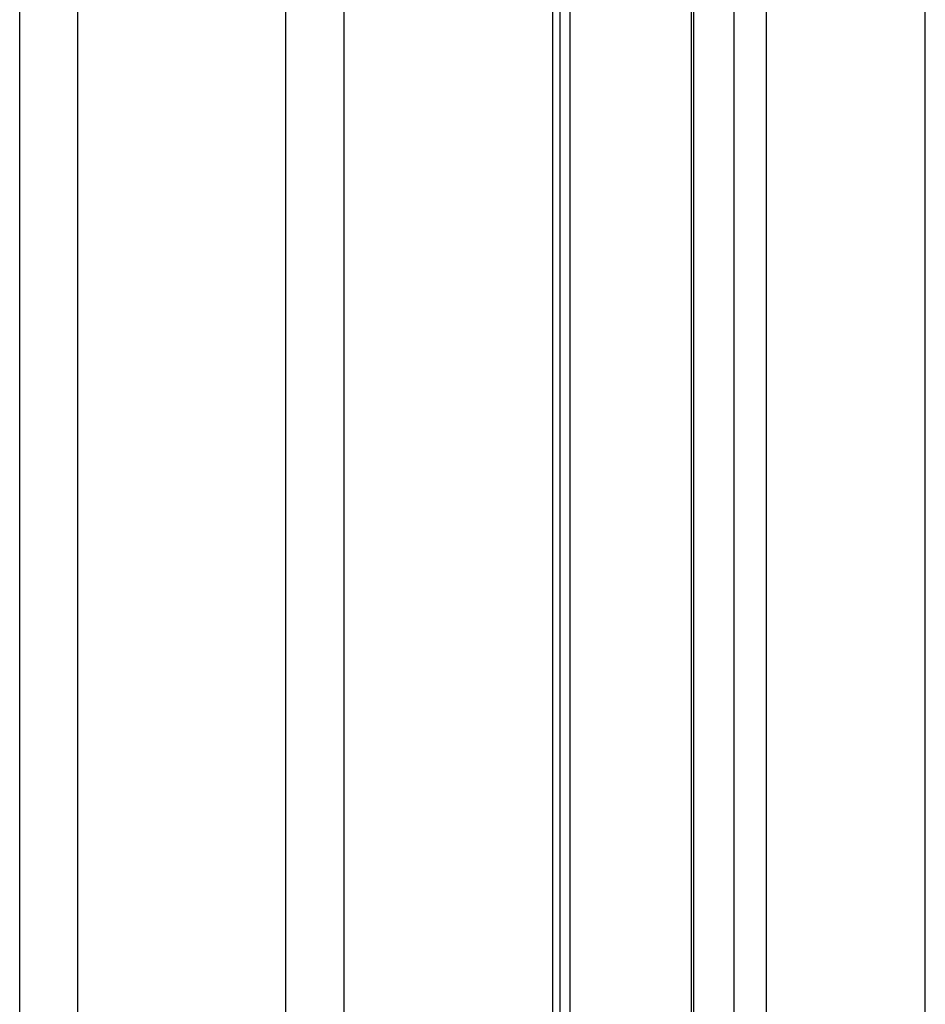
# Model space of a CAD drawing. Header units: millimetres. Extents: x 20 to 22981, y 40 to 19992.
# Tile 99 of 120: x 17654 to 17828, y 5781 to 5970. Entities that reach past the tile are written whole.
import ezdxf

# ---------------------------------------------------------------- set-up
doc = ezdxf.new("R2010")
doc.units = ezdxf.units.MM
doc.header["$LTSCALE"] = 2

msp = doc.modelspace()

# ---------------------------------------------------------------- linework, layer by layer
at = {"color": 8, "linetype": 'Continuous', "lineweight": 25}
for p, q in [((17654.15, 2191.49), (17654.15, 7939.49)), ((17665.22, 7939.49), (17665.22, 2191.49)), ((17705.17, 2191.49), (17705.17, 7939.49)), ((17716.25, 7939.49), (17716.25, 2191.49)), ((17756.35, 2191.49), (17756.35, 7939.49)), ((17783.31, 7939.49), (17783.31, 2191.49)), ((17791.09, 2191.49), (17791.09, 7939.49)), ((17797.26, 7939.49), (17797.26, 2191.49)), ((17827.75, 2191.49), (17827.75, 7939.49)), ((17759.63, 6551.97), (17759.63, 2191.49))]:
    msp.add_line(p, q, dxfattribs=at)
at = {"color": 7, "linetype": 'Continuous', "lineweight": 25}
for p, q in [((17757.73, 2191.49), (17757.73, 7939.49)), ((17782.88, 7939.49), (17782.88, 2191.49))]:
    msp.add_line(p, q, dxfattribs=at)

doc.saveas('drawing.dxf')
